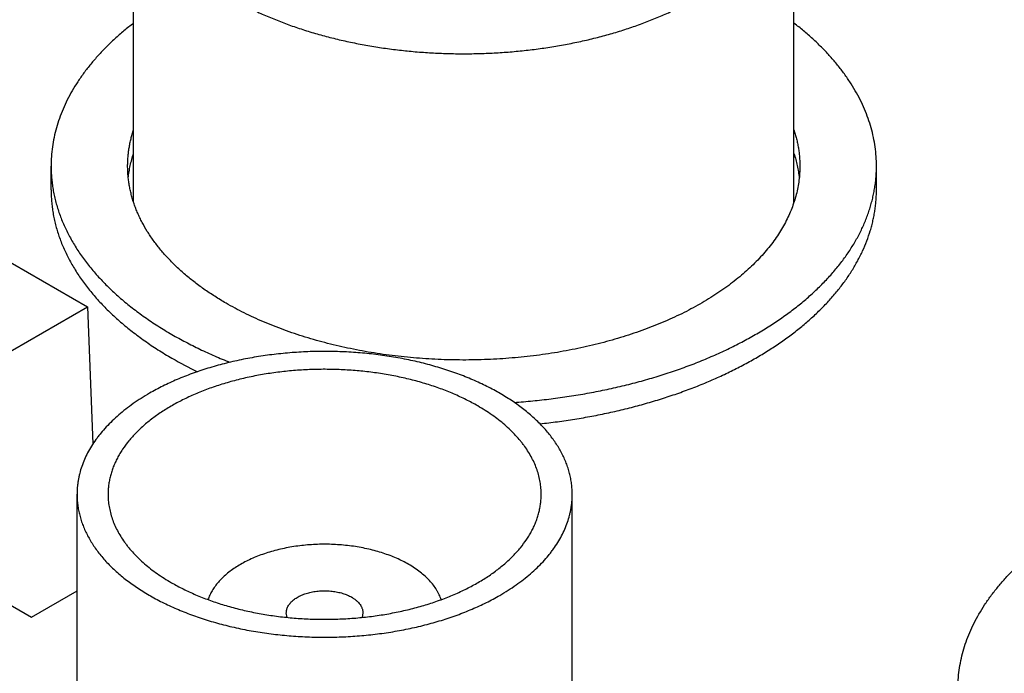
# Model space of a CAD drawing. Header units: inches. Extents: x 0 to 34, y 0 to 22.
# Tile 68 of 80: x 29.9 to 30.272, y 19.539 to 19.787. Entities that reach past the tile are written whole.
import ezdxf

# ---------------------------------------------------------------- set-up
doc = ezdxf.new("R2010")
doc.units = ezdxf.units.IN
doc.header["$LTSCALE"] = 1.87
doc.header["$MEASUREMENT"] = 0
doc.layers.get('0').update_dxf_attribs({"linetype": 'CONTINUOUS'})

msp = doc.modelspace()

# ---------------------------------------------------------------- linework, layer by layer
at = {"color": 7, "linetype": 'CONTINUOUS'}
for p, q in [((29.9426934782, 19.7179049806), (29.9426934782, 19.8463579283)), ((30.1926934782, 19.7178884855), (30.1926934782, 19.8463579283)), ((29.9114434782, 19.7226626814), (29.9114434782, 19.7316438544)), ((30.2239434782, 19.7226626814), (30.2239434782, 19.7316438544)), ((29.854500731, 19.7191847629), (29.9252115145, 19.6783572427)), ((29.8898561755, 19.6579435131), (29.9252115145, 19.6783572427)), ((29.9252115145, 19.6783572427), (29.9273043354, 19.6264036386)), ((29.7963888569, 19.6229141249), (29.9039982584, 19.5607818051)), ((29.921264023, 19.419506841), (29.921264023, 19.6072950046)), ((30.108764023, 19.419506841), (30.108764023, 19.6072950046)), ((29.9039982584, 19.5607818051), (29.921264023, 19.5707508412)), ((30.0008249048, 19.5606647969), (30.000514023, 19.5623891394)), ((30.029514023, 19.5623891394), (30.0292032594, 19.560665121))]:
    msp.add_line(p, q, dxfattribs=at)
msp.add_arc((30.0354370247, 19.7945823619), 0.1566450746, 240.0395058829, 244.0426314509, dxfattribs=at)
for points, knots in [([(29.9426934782, 19.8463579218), (29.9426934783, 19.8457673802), (29.9427186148, 19.844585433), (29.9428316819, 19.8428140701), (29.9430200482, 19.8410448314), (29.9432835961, 19.8392788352), (29.9436221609, 19.8375171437), (29.9440355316, 19.8357608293), (29.9445234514, 19.8340109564), (29.9450856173, 19.8322685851), (29.9457216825, 19.8305347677), (29.9464312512, 19.8288105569), (29.9472139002, 19.8270969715), (29.9483608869, 19.824814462), (29.9499794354, 19.8219912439), (29.9518124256, 19.81925288), (29.9534142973, 19.8170962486), (29.9551305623, 19.8149337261), (29.957449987, 19.8122777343), (29.9604790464, 19.8091954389), (29.9637658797, 19.8062031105), (29.9673024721, 19.8033079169), (29.9710803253, 19.8005166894), (29.9750903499, 19.7978360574), (29.9793229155, 19.7952723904), (29.9837678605, 19.792831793), (29.9884145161, 19.7905200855), (29.9932517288, 19.7883427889), (29.9982678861, 19.7863051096), (30.0034509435, 19.7844119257), (30.0087884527, 19.7826677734), (30.0142675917, 19.7810768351), (30.019875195, 19.7796429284), (30.025597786, 19.7783694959), (30.0314216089, 19.7772595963), (30.0373326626, 19.7763158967), (30.0433167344, 19.7755406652), (30.0493594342, 19.7749357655), (30.0554462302, 19.7745026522), (30.0615624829, 19.7742423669), (30.0676934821, 19.7741555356), (30.0738244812, 19.7742423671), (30.079940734, 19.7745026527), (30.0860275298, 19.7749357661), (30.0920702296, 19.775540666), (30.0980543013, 19.7763158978), (30.103965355, 19.7772595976), (30.1097891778, 19.7783694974), (30.1155117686, 19.7796429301), (30.1211193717, 19.7810768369), (30.1265985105, 19.7826677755), (30.1319360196, 19.784411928), (30.1371190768, 19.786305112), (30.1421352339, 19.7883427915), (30.1469724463, 19.7905200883), (30.1516191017, 19.7928317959), (30.1560640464, 19.7952723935), (30.1602966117, 19.7978360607), (30.164306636, 19.8005166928), (30.1680844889, 19.8033079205), (30.1716210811, 19.8062031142), (30.1749079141, 19.8091954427), (30.1779369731, 19.8122777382), (30.1802563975, 19.8149337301), (30.1819726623, 19.8170962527), (30.1835745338, 19.8192528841), (30.1854075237, 19.821991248), (30.1870260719, 19.8248144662), (30.1881730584, 19.8270969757), (30.1889557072, 19.8288105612), (30.1896652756, 19.830534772), (30.1903013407, 19.8322685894), (30.1908635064, 19.8340109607), (30.191351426, 19.8357608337), (30.1917647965, 19.8375171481), (30.1921033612, 19.8392788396), (30.1923669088, 19.8410448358), (30.1925552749, 19.8428140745), (30.1926683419, 19.8445854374), (30.1926934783, 19.8457673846), (30.1926934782, 19.8463579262)], [0, 0, 0, 0, 0.005619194, 0.0112451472, 0.016884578, 0.0225441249, 0.0282303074, 0.0339494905, 0.0397078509, 0.0455113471, 0.0513656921, 0.0572763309, 0.0632484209, 0.0692868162, 0.081578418, 0.0941856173, 0.1006170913, 0.1071371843, 0.1204516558, 0.1341474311, 0.1482363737, 0.1627257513, 0.177618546, 0.1929137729, 0.2086067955, 0.2246896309, 0.2411512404, 0.2579778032, 0.2751529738, 0.292658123, 0.3104725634, 0.3285737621, 0.3469375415, 0.3655382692, 0.3843490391, 0.403341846, 0.4224877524, 0.4417570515, 0.4611194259, 0.4805441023, 0.5000000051, 0.5194559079, 0.5388805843, 0.5582429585, 0.5775122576, 0.5966581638, 0.6156509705, 0.6344617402, 0.6530624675, 0.6714262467, 0.689527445, 0.707341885, 0.7248470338, 0.742022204, 0.7588487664, 0.7753103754, 0.7913932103, 0.8070862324, 0.8223814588, 0.837274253, 0.8517636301, 0.8658525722, 0.879548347, 0.8928628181, 0.8993829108, 0.9058143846, 0.9184215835, 0.9307131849, 0.9367515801, 0.9427236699, 0.9486343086, 0.9544886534, 0.9602921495, 0.9660505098, 0.9717696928, 0.9774558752, 0.983115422, 0.9887548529, 0.994380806, 1, 1, 1, 1]), ([(29.7654623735, 19.783726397), (29.7674661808, 19.7833557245), (29.7714977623, 19.7826616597), (29.7775884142, 19.7817653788), (29.7837365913, 19.781011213), (29.7899323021, 19.7804003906), (29.7961655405, 19.779933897), (29.8024262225, 19.7796124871), (29.8087042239, 19.7794366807), (29.8149893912, 19.779406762), (29.8212715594, 19.7795227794), (29.8275405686, 19.7797845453), (29.83378628, 19.7801916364), (29.8399985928, 19.7807433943), (29.8461674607, 19.7814389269), (29.8522829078, 19.7822771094), (29.8583350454, 19.7832565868), (29.8643140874, 19.7843757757), (29.8702103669, 19.7856328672), (29.8760143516, 19.7870258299), (29.881716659, 19.7885524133), (29.8873080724, 19.7902101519), (29.892779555, 19.791996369), (29.8981222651, 19.7939081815), (29.9033275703, 19.795942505), (29.908387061, 19.7980960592), (29.9132925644, 19.8003653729), (29.9180361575, 19.8027467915), (29.9226101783, 19.8052364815), (29.9270072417, 19.8078304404), (29.9312202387, 19.8105244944), (29.9352423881, 19.81331434), (29.9390670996, 19.8161954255), (29.9415088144, 19.818196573), (29.9426937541, 19.819211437)], [0, 0, 0, 0, 0.0328516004, 0.0659417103, 0.0992361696, 0.132700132, 0.166298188, 0.1999944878, 0.2337528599, 0.2675369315, 0.3013102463, 0.335036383, 0.3686790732, 0.4022023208, 0.4355705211, 0.4687485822, 0.5017020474, 0.5343972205, 0.5668012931, 0.5988824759, 0.6306101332, 0.6619549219, 0.6928889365, 0.723385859, 0.7534211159, 0.7829720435, 0.8120180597, 0.8405408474, 0.868524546, 0.8959559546, 0.9228247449, 0.949123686, 0.9748488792, 1, 1, 1, 1]), ([(29.9426913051, 19.7857722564), (29.9414487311, 19.7848156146), (29.9390291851, 19.7828745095), (29.935566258, 19.7798466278), (29.9323166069, 19.7767404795), (29.9292856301, 19.7735611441), (29.926932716, 19.7708393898), (29.9251667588, 19.7686304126), (29.9234969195, 19.766426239), (29.9215518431, 19.7636347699), (29.9194411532, 19.7602142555), (29.9175701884, 19.7567468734), (29.9159421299, 19.7532382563), (29.9145597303, 19.7496940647), (29.9134253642, 19.746120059), (29.9125409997, 19.7425220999), (29.911908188, 19.7389060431), (29.9115280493, 19.7352781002), (29.9114434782, 19.732853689), (29.9114434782, 19.7316438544)], [0, 0, 0, 0, 0.0726453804, 0.1436494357, 0.213030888, 0.2808206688, 0.3470625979, 0.3796231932, 0.4118194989, 0.4751517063, 0.5371504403, 0.5979159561, 0.6575629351, 0.716220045, 0.7740291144, 0.8311438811, 0.8877283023, 0.9439544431, 1, 1, 1, 1]), ([(30.2239434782, 19.7316438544), (30.2239434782, 19.732853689), (30.2238589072, 19.7352781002), (30.2234787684, 19.7389060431), (30.2228459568, 19.7425220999), (30.2219615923, 19.746120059), (30.2208272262, 19.7496940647), (30.2194448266, 19.7532382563), (30.2178167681, 19.7567468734), (30.2159458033, 19.7602142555), (30.2138351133, 19.7636347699), (30.211890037, 19.766426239), (30.2102201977, 19.7686304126), (30.2084542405, 19.7708393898), (30.2061013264, 19.7735611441), (30.2030703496, 19.7767404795), (30.1998206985, 19.7798466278), (30.1963577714, 19.7828745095), (30.1939382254, 19.7848156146), (30.1926956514, 19.7857722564)], [0, 0, 0, 0, 0.0560455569, 0.1122716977, 0.1688561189, 0.2259708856, 0.283779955, 0.3424370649, 0.4020840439, 0.4628495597, 0.5248482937, 0.5881805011, 0.6203768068, 0.6529374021, 0.7191793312, 0.786969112, 0.8563505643, 0.9273546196, 1, 1, 1, 1]), ([(29.9404434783, 19.7316438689), (29.9404434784, 19.7322204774), (29.940467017, 19.7333744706), (29.9405728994, 19.7351040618), (29.940749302, 19.7368317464), (29.9409961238, 19.7385565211), (29.9413132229, 19.7402774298), (29.9417004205, 19.7419935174), (29.9421574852, 19.7437037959), (29.9425072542, 19.7448351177), (29.9426934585, 19.7453992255)], [0, 0, 0, 0, 0.1235870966, 0.2473109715, 0.3713076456, 0.4957116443, 0.6206552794, 0.7462679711, 0.8726756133, 1, 1, 1, 1]), ([(30.1926987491, 19.7453833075), (30.1928845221, 19.7448198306), (30.1932334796, 19.7436897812), (30.1936894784, 19.7419814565), (30.1940757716, 19.7402673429), (30.1943921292, 19.7385484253), (30.1946383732, 19.7368256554), (30.1948143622, 19.7350999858), (30.1949199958, 19.7333724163), (30.1949434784, 19.7322197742), (30.1949434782, 19.7316438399)], [0, 0, 0, 0, 0.1273191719, 0.2537236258, 0.3793349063, 0.5042786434, 0.6286839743, 0.752682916, 0.8764096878, 1, 1, 1, 1]), ([(29.9406831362, 19.7271698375), (29.9407658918, 19.72794728), (29.9409745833, 19.7295024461), (29.941414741, 19.7318227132), (29.9419822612, 19.7341336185), (29.9424427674, 19.735658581), (29.9426934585, 19.7364180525)], [0, 0, 0, 0, 0.247390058, 0.4962121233, 0.7469326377, 1, 1, 1, 1]), ([(30.1926987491, 19.7364021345), (30.1929495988, 19.7356412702), (30.1934102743, 19.7341135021), (30.1939775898, 19.7317983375), (30.1944170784, 19.7294738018), (30.1946250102, 19.7279157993), (30.1947073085, 19.7271369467)], [0, 0, 0, 0, 0.2530663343, 0.5037852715, 0.7526070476, 1, 1, 1, 1]), ([(29.9114434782, 19.7316438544), (29.9114434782, 19.7309056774), (29.9114748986, 19.7294282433), (29.9116162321, 19.7272140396), (29.9118516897, 19.7250024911), (29.9121811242, 19.7227949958), (29.9126043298, 19.7205928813), (29.913121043, 19.7183974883), (29.9137309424, 19.7162101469), (29.9144336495, 19.7140321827), (29.9152287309, 19.7118649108), (29.9161156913, 19.7097096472), (29.9170940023, 19.7075676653), (29.9185277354, 19.7047145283), (29.9205509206, 19.7011855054), (29.922842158, 19.6977625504), (29.9248444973, 19.6950667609), (29.9269898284, 19.6923636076), (29.9298891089, 19.6890436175), (29.9336754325, 19.6851907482), (29.9377839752, 19.6814503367), (29.9422047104, 19.6778313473), (29.9469270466, 19.6743423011), (29.9519395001, 19.6709915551), (29.9554227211, 19.6688817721), (29.9572080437, 19.6678509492)], [0, 0, 0, 0, 0.0269367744, 0.05390595, 0.0809397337, 0.1080699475, 0.1353278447, 0.162743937, 0.1903478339, 0.2181680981, 0.2462321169, 0.2745659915, 0.3031944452, 0.3321407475, 0.391063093, 0.4514983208, 0.4823289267, 0.5135843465, 0.5774100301, 0.6430635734, 0.7106018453, 0.7800596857, 0.8514513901, 0.9247722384, 1, 1, 1, 1]), ([(29.9777141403, 19.6796909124), (29.9762601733, 19.6805304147), (29.9734234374, 19.6822486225), (29.9693412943, 19.6849774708), (29.9654954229, 19.6878189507), (29.9618951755, 19.6907662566), (29.9585491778, 19.6938124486), (29.9554655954, 19.6969502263), (29.9531044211, 19.699654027), (29.9513572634, 19.7018554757), (29.9497265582, 19.7040509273), (29.9478605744, 19.7068385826), (29.9462128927, 19.7097126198), (29.9450452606, 19.7120362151), (29.9442485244, 19.7137806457), (29.943526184, 19.7155358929), (29.94287867, 19.7173009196), (29.9423063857, 19.7190746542), (29.941809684, 19.7208560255), (29.9413888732, 19.722643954), (29.941044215, 19.7244373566), (29.940775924, 19.7262351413), (29.9405841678, 19.7280362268), (29.9404690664, 19.7298394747), (29.9404434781, 19.7310426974), (29.9404434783, 19.7316438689)], [0, 0, 0, 0, 0.0752277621, 0.1485486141, 0.2199403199, 0.2893981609, 0.3569364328, 0.422589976, 0.4864156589, 0.5176710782, 0.5485016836, 0.6089369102, 0.6678592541, 0.6968055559, 0.7254340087, 0.7537678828, 0.7818319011, 0.8096521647, 0.8372560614, 0.8646721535, 0.8919300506, 0.9190602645, 0.9460940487, 0.9730632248, 1, 1, 1, 1]), ([(30.1949434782, 19.7316438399), (30.194943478, 19.7307419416), (30.194885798, 19.728935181), (30.1946264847, 19.726230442), (30.1941947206, 19.7235330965), (30.1935911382, 19.7208470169), (30.1928166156, 19.7181758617), (30.1918722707, 19.7155233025), (30.1907594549, 19.7128929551), (30.1894797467, 19.710288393), (30.1880349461, 19.7077131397), (30.1864270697, 19.7051706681), (30.1846583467, 19.702664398), (30.182731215, 19.7001976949), (30.1806483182, 19.697773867), (30.1784125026, 19.6953961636), (30.1760268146, 19.6930677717), (30.173494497, 19.6907918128), (30.1708189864, 19.6885713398), (30.1680039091, 19.686409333), (30.1650530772, 19.6843086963), (30.1619704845, 19.6822722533), (30.1587603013, 19.6803027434), (30.1554268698, 19.678402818), (30.1519746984, 19.6765750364), (30.1484084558, 19.6748218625), (30.1447329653, 19.6731456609), (30.1409531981, 19.6715486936), (30.1370742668, 19.6700331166), (30.1331014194, 19.6686009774), (30.1290400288, 19.6672542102), (30.1248955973, 19.6659946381), (30.1206737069, 19.6648239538), (30.1149223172, 19.6633770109), (30.1075758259, 19.6618034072), (30.0985858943, 19.6603010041), (30.0894290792, 19.6591838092), (30.0801549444, 19.6584578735), (30.0708135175, 19.6581271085), (30.0614552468, 19.6581933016), (30.0521306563, 19.6586560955), (30.042890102, 19.6595129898), (30.0337834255, 19.6607593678), (30.0248599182, 19.6623884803), (30.0175802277, 19.6640660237), (30.0118903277, 19.6655944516), (30.0077194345, 19.6668245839), (30.0036297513, 19.6681424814), (29.9996267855, 19.6695463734), (29.9957159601, 19.6710343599), (29.991902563, 19.672604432), (29.9881917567, 19.6742544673), (29.9845885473, 19.6759822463), (29.9810978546, 19.6777854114), (29.9788284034, 19.6790475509), (29.9777141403, 19.6796909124)], [0, 0, 0, 0, 0.0106523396, 0.0213334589, 0.0320717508, 0.0428948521, 0.0538293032, 0.064900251, 0.0761312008, 0.0875438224, 0.099157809, 0.1109907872, 0.1230582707, 0.1353736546, 0.1479482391, 0.1607912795, 0.1739100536, 0.1873099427, 0.2009945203, 0.2149656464, 0.2292235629, 0.243766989, 0.2585932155, 0.2736981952, 0.2890766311, 0.3047220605, 0.3206269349, 0.3367826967, 0.3531798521, 0.3698080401, 0.3866560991, 0.4037121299, 0.4209635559, 0.4383971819, 0.4737531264, 0.509666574, 0.5460151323, 0.5826714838, 0.6195049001, 0.6563827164, 0.6931717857, 0.7297399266, 0.7659573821, 0.8016983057, 0.8368422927, 0.8541559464, 0.8712785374, 0.8881972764, 0.9049000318, 0.9213753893, 0.9376127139, 0.9536022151, 0.9693350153, 0.9848032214, 1, 1, 1, 1]), ([(30.0868026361, 19.6421042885), (30.0891371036, 19.6422703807), (30.0937901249, 19.642663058), (30.1007306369, 19.6434352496), (30.1076036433, 19.6443878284), (30.1143950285, 19.6455188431), (30.1210909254, 19.6468259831), (30.1276776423, 19.6483065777), (30.1341417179, 19.6499576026), (30.1404699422, 19.6517756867), (30.146649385, 19.6537571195), (30.1526674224, 19.6558978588), (30.1585117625, 19.6581935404), (30.1641704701, 19.6606394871), (30.1696319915, 19.6632307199), (30.1748851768, 19.6659619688), (30.1799193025, 19.6688276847), (30.1847240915, 19.6718220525), (30.1892897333, 19.6749390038), (30.1936069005, 19.6781722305), (30.1976667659, 19.6815151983), (30.2014610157, 19.6849611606), (30.204981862, 19.6885031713), (30.2082220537, 19.6921340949), (30.2111748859, 19.6958466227), (30.2138342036, 19.6996332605), (30.2161944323, 19.7034864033), (30.2182505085, 19.7073980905), (30.2197135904, 19.7107155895), (30.2207245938, 19.7133879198), (30.2214010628, 19.7153925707), (30.2219987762, 19.7174055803), (30.2225174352, 19.7194259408), (30.2229567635, 19.7214526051), (30.2233165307, 19.7234845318), (30.223596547, 19.7255206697), (30.2237966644, 19.7275599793), (30.2239167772, 19.7296013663), (30.2239434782, 19.7309633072), (30.2239434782, 19.7316438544)], [0, 0, 0, 0, 0.0394607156, 0.0787221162, 0.1177319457, 0.1564390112, 0.1947934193, 0.2327468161, 0.2702526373, 0.307266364, 0.3437457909, 0.3796513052, 0.4149461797, 0.4495968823, 0.4835734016, 0.5168495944, 0.5494035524, 0.5812179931, 0.6122806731, 0.6425848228, 0.6721296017, 0.7009205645, 0.7289701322, 0.7562980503, 0.7829318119, 0.8089070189, 0.8342676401, 0.8590661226, 0.8833633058, 0.8953470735, 0.9072320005, 0.9190278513, 0.9307447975, 0.9423933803, 0.9539844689, 0.965529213, 0.9770389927, 0.9885253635, 1, 1, 1, 1]), ([(29.9114434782, 19.7226626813), (29.9114434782, 19.7219245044), (29.9114748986, 19.7204470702), (29.9116162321, 19.7182328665), (29.9118516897, 19.7160213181), (29.9121811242, 19.7138138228), (29.9126043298, 19.7116117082), (29.913121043, 19.7094163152), (29.9137309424, 19.7072289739), (29.9144336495, 19.7050510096), (29.9152287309, 19.7028837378), (29.9161156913, 19.7007284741), (29.9170940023, 19.6985864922), (29.9185277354, 19.6957333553), (29.9205509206, 19.6922043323), (29.922842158, 19.6887813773), (29.9248444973, 19.6860855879), (29.9269898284, 19.6833824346), (29.9298891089, 19.6800624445), (29.9336754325, 19.6762095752), (29.9377839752, 19.6724691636), (29.9422047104, 19.6688501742), (29.9469270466, 19.6653611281), (29.9519395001, 19.6620103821), (29.9554227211, 19.659900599), (29.9572080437, 19.6588697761)], [0, 0, 0, 0, 0.0269367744, 0.0539059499, 0.0809397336, 0.1080699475, 0.1353278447, 0.1627439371, 0.190347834, 0.2181680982, 0.246232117, 0.2745659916, 0.3031944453, 0.3321407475, 0.3910630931, 0.4514983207, 0.4823289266, 0.5135843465, 0.5774100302, 0.6430635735, 0.7106018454, 0.7800596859, 0.8514513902, 0.9247722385, 1, 1, 1, 1]), ([(30.0965550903, 19.633998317), (30.0987641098, 19.6342380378), (30.1031617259, 19.63477205), (30.1097107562, 19.635739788), (30.1161812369, 19.6368701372), (30.122561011, 19.6381609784), (30.1288381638, 19.6396099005), (30.1350009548, 19.6412141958), (30.1410378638, 19.6429708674), (30.1469376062, 19.6448766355), (30.152689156, 19.6469279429), (30.1582817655, 19.6491209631), (30.163704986, 19.6514516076), (30.1689486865, 19.6539155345), (30.174003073, 19.656508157), (30.1788587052, 19.6592246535), (30.1835065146, 19.6620599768), (30.1879378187, 19.6650088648), (30.1921443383, 19.6680658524), (30.1961182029, 19.6712252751), (30.1998519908, 19.6744813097), (30.2033386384, 19.6778278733), (30.2060495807, 19.6807048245), (30.2080857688, 19.6830458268), (30.2100099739, 19.6853828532), (30.2122529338, 19.6883487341), (30.2146902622, 19.6919943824), (30.2168523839, 19.6956983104), (30.2187350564, 19.6994536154), (30.2203345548, 19.7032531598), (30.2214328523, 19.7064622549), (30.2221645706, 19.7090412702), (30.2226390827, 19.7109752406), (30.2230409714, 19.7129147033), (30.223370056, 19.7148587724), (30.2236261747, 19.7168065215), (30.223809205, 19.7187570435), (30.2239190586, 19.7207093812), (30.2239434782, 19.7220118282), (30.2239434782, 19.7226626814)], [0, 0, 0, 0, 0.0396464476, 0.0790318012, 0.1181090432, 0.1568323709, 0.1951574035, 0.2330413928, 0.2704434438, 0.3073247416, 0.3436487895, 0.379381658, 0.414492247, 0.4489525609, 0.4827380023, 0.5158276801, 0.5482047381, 0.5798567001, 0.6107758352, 0.6409595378, 0.670410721, 0.6991382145, 0.7271571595, 0.7409087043, 0.754491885, 0.7811662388, 0.8072188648, 0.8326933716, 0.8576408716, 0.8821198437, 0.9061957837, 0.918106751, 0.9299444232, 0.9417186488, 0.953439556, 0.9651175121, 0.9767630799, 0.9883869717, 1, 1, 1, 1]), ([(29.9572080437, 19.6678509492), (29.958912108, 19.6668670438), (29.9623979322, 19.664946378), (29.9677883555, 19.6622370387), (29.9733874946, 19.6596728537), (29.9772158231, 19.6580786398), (29.9791612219, 19.6573062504)], [0, 0, 0, 0, 0.2421859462, 0.4897047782, 0.7423790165, 1, 1, 1, 1]), ([(30.108764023, 19.6072950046), (30.108764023, 19.607959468), (30.1087215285, 19.6092905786), (30.108530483, 19.6112832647), (30.1082123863, 19.6132705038), (30.1077677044, 19.6152494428), (30.1071970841, 19.6172173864), (30.1065013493, 19.6191716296), (30.1056814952, 19.6211095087), (30.1047386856, 19.6230283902), (30.1036742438, 19.6249256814), (30.1024896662, 19.6267988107), (30.1011865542, 19.6286453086), (30.09927375, 19.6310936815), (30.0971460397, 19.6334525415), (30.0948274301, 19.6357154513), (30.0929617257, 19.6373922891), (30.0909905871, 19.6390281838), (30.0889166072, 19.6406210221), (30.0867426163, 19.6421686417), (30.0844715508, 19.6436689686), (30.0821064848, 19.645119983), (30.079650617, 19.6465197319), (30.0771072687, 19.6478663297), (30.0744798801, 19.649157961), (30.0717720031, 19.6503928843), (30.0689873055, 19.6515694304), (30.0661295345, 19.6526860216), (30.0622018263, 19.6541018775), (30.0571328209, 19.6557093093), (30.0508616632, 19.6573644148), (30.0443969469, 19.658749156), (30.0377736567, 19.6598560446), (30.0310274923, 19.6606791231), (30.0241948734, 19.661213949), (30.0173126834, 19.6614576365), (30.010418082, 19.6614088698), (30.003548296, 19.661067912), (29.9967404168, 19.6604366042), (29.9900311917, 19.6595183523), (29.9834568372, 19.6583181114), (29.9770527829, 19.656842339), (29.9708536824, 19.6550990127), (29.9658529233, 19.6534198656), (29.961985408, 19.65194837), (29.9591759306, 19.6507916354), (29.9564419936, 19.649575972), (29.9529329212, 19.6478933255), (29.9503790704, 19.6465270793), (29.9487227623, 19.6455707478)], [0, 0, 0, 0, 0.0106525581, 0.0213338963, 0.0320724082, 0.0428957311, 0.053830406, 0.0649015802, 0.0761327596, 0.0875456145, 0.0991598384, 0.1109930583, 0.1230607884, 0.1353764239, 0.160788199, 0.1739072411, 0.187307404, 0.2009922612, 0.2149636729, 0.2292218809, 0.2437656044, 0.2585921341, 0.2736974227, 0.2890761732, 0.3047219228, 0.3206271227, 0.3367832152, 0.3531807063, 0.3698092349, 0.4037113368, 0.4383945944, 0.4737512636, 0.5096654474, 0.5460147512, 0.5826718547, 0.6195060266, 0.6563845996, 0.693174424, 0.7297433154, 0.7659615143, 0.8017031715, 0.8368478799, 0.8712822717, 0.9049017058, 0.9213774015, 0.9376150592, 0.9536048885, 0.9693380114, 1, 1, 1, 1]), ([(30.0729967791, 19.6407735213), (30.0715480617, 19.6416099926), (30.0693142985, 19.6428049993), (30.0662450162, 19.6442767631), (30.0630324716, 19.6457052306), (30.0588534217, 19.6473568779), (30.0536396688, 19.6491075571), (30.0482174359, 19.6506324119), (30.042616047, 19.6519232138), (30.0368656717, 19.6529730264), (30.030997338, 19.6537761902), (30.0250427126, 19.6543283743), (30.01903394, 19.6546265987), (30.0130034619, 19.6546692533), (30.0069838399, 19.6544561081), (30.0010075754, 19.6539883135), (29.9951069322, 19.6532683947), (29.9893137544, 19.6523002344), (29.9836593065, 19.6510890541), (29.9781740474, 19.6496413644), (29.9728876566, 19.6479649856), (29.9686410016, 19.6463734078), (29.9653697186, 19.6449912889), (29.9630012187, 19.643911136), (29.9607031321, 19.642781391), (29.9584785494, 19.6416035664), (29.9563304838, 19.6403792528), (29.9542618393, 19.6391100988), (29.9522754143, 19.6377978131), (29.9503738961, 19.636444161), (29.948559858, 19.6350509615), (29.9468357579, 19.6336200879), (29.9452039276, 19.6321534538), (29.9436665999, 19.6306530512), (29.9422257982, 19.6291208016), (29.9404547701, 19.6270599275), (29.9388609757, 19.6249220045), (29.937465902, 19.6227159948), (29.9365348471, 19.6210564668), (29.935710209, 19.6193780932), (29.9349931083, 19.6176830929), (29.9343845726, 19.6159737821), (29.93388547, 19.6142524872), (29.9334965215, 19.6125215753), (29.9332182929, 19.6107834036), (29.9330511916, 19.6090404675), (29.9330140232, 19.6078761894), (29.9330140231, 19.6072950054)], [0, 0, 0, 0, 0.0306621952, 0.0463954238, 0.0623853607, 0.0950959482, 0.1287156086, 0.1631502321, 0.1982951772, 0.234037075, 0.2702555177, 0.3068246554, 0.3436147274, 0.3804935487, 0.4173279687, 0.4539853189, 0.4903348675, 0.5262492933, 0.5616062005, 0.5962896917, 0.630192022, 0.6632153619, 0.6793715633, 0.6952768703, 0.7109227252, 0.7263015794, 0.7414069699, 0.7562335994, 0.7707774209, 0.7850357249, 0.7990072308, 0.8126921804, 0.8260924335, 0.839211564, 0.8520549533, 0.8646298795, 0.8890061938, 0.9008394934, 0.9124537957, 0.9238667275, 0.9350979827, 0.9461692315, 0.95710398, 0.9679273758, 0.97866596, 0.9893473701, 1, 1, 1, 1]), ([(29.9487227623, 19.6455707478), (29.9476515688, 19.6449522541), (29.9455616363, 19.6436863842), (29.9425541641, 19.6416759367), (29.9397207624, 19.6395825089), (29.9370683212, 19.6374111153), (29.9346031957, 19.6351668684), (29.9323314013, 19.6328551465), (29.9305918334, 19.6308631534), (29.9293046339, 19.6292412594), (29.9281032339, 19.6276237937), (29.9267284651, 19.6255699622), (29.9252804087, 19.6230441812), (29.9240485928, 19.620479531), (29.9230362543, 19.6178823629), (29.9223753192, 19.6156879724), (29.9219605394, 19.6139256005), (29.9217066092, 19.6126043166), (29.9215089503, 19.6112798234), (29.9213676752, 19.6099528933), (29.9212828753, 19.6086243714), (29.9212640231, 19.6077379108), (29.9212640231, 19.6072950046)], [0, 0, 0, 0, 0.0752301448, 0.1485533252, 0.2199472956, 0.2894073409, 0.3569477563, 0.4226033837, 0.4864310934, 0.517687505, 0.5485190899, 0.608956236, 0.6678804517, 0.7254470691, 0.7818361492, 0.8372508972, 0.8646678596, 0.8919266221, 0.9190576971, 0.946092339, 0.9730623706, 1, 1, 1, 1]), ([(30.097014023, 19.6072950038), (30.0970140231, 19.6080700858), (30.0969477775, 19.6096247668), (30.0966501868, 19.6119484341), (30.0961551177, 19.6142606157), (30.0954639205, 19.6165553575), (30.0945784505, 19.6188270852), (30.0935010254, 19.6210702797), (30.0922344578, 19.6232795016), (30.0910319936, 19.6250759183), (30.089981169, 19.6264906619), (30.0888552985, 19.6279092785), (30.0873337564, 19.6296516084), (30.0853466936, 19.6316735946), (30.0831905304, 19.6336365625), (30.0808705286, 19.6355358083), (30.0783922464, 19.6373668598), (30.0757617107, 19.6391253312), (30.0739337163, 19.6402325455), (30.0729967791, 19.6407735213)], [0, 0, 0, 0, 0.0538974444, 0.1080531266, 0.1627191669, 0.2181358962, 0.2745269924, 0.3320956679, 0.3910219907, 0.4514612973, 0.4822939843, 0.5135515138, 0.5773815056, 0.6430394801, 0.7105823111, 0.7800448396, 0.8514413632, 0.924767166, 1, 1, 1, 1]), ([(29.9212640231, 19.6072950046), (29.9212640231, 19.6066305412), (29.9213065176, 19.6052994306), (29.9214975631, 19.6033067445), (29.9218156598, 19.6013195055), (29.9222603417, 19.5993405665), (29.922830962, 19.5973726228), (29.9235266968, 19.5954183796), (29.9243465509, 19.5934805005), (29.9252893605, 19.5915616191), (29.9263538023, 19.5896643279), (29.9275383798, 19.5877911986), (29.9288414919, 19.5859447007), (29.9307542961, 19.5834963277), (29.9328820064, 19.5811374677), (29.935200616, 19.5788745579), (29.9370663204, 19.5771977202), (29.939037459, 19.5755618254), (29.9411114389, 19.5739689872), (29.9432854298, 19.5724213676), (29.9455564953, 19.5709210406), (29.9479215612, 19.5694700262), (29.9503774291, 19.5680702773), (29.9529207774, 19.5667236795), (29.955548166, 19.5654320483), (29.958256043, 19.5641971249), (29.9610407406, 19.5630205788), (29.9638985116, 19.5619039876), (29.9678262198, 19.5604881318), (29.9728952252, 19.5588807), (29.9791663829, 19.5572255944), (29.9856310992, 19.5558408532), (29.9922543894, 19.5547339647), (29.9990005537, 19.5539108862), (30.0058331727, 19.5533760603), (30.0127153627, 19.5531323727), (30.0196099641, 19.5531811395), (30.0264797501, 19.5535220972), (30.0332876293, 19.5541534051), (30.0399968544, 19.5550716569), (30.0465712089, 19.5562718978), (30.0529752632, 19.5577476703), (30.0591743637, 19.5594909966), (30.0641751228, 19.5611701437), (30.0680426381, 19.5626416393), (30.0708521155, 19.5637983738), (30.0735860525, 19.5650140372), (30.0770951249, 19.5666966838), (30.0796489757, 19.56806293), (30.0813052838, 19.5690192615)], [0, 0, 0, 0, 0.0106525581, 0.0213338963, 0.0320724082, 0.0428957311, 0.053830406, 0.0649015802, 0.0761327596, 0.0875456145, 0.0991598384, 0.1109930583, 0.1230607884, 0.1353764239, 0.160788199, 0.1739072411, 0.187307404, 0.2009922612, 0.2149636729, 0.2292218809, 0.2437656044, 0.2585921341, 0.2736974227, 0.2890761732, 0.3047219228, 0.3206271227, 0.3367832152, 0.3531807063, 0.3698092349, 0.4037113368, 0.4383945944, 0.4737512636, 0.5096654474, 0.5460147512, 0.5826718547, 0.6195060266, 0.6563845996, 0.693174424, 0.7297433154, 0.7659615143, 0.8017031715, 0.8368478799, 0.8712822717, 0.9049017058, 0.9213774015, 0.9376150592, 0.9536048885, 0.9693380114, 1, 1, 1, 1]), ([(29.9330140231, 19.6072950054), (29.933014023, 19.6065199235), (29.9330802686, 19.6049652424), (29.9333778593, 19.6026415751), (29.9338729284, 19.6003293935), (29.9345641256, 19.5980346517), (29.9354495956, 19.595762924), (29.9365270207, 19.5935197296), (29.9377935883, 19.5913105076), (29.9389960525, 19.589514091), (29.9400468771, 19.5880993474), (29.9411727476, 19.5866807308), (29.9426942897, 19.5849384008), (29.9446813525, 19.5829164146), (29.9468375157, 19.5809534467), (29.9491575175, 19.579054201), (29.9516357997, 19.5772231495), (29.9542663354, 19.575464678), (29.9560943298, 19.5743574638), (29.957031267, 19.573816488)], [0, 0, 0, 0, 0.0538974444, 0.1080531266, 0.1627191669, 0.2181358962, 0.2745269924, 0.3320956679, 0.3910219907, 0.4514612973, 0.4822939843, 0.5135515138, 0.5773815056, 0.6430394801, 0.7105823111, 0.7800448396, 0.8514413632, 0.924767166, 1, 1, 1, 1]), ([(29.957031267, 19.573816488), (29.9584799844, 19.5729800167), (29.9607137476, 19.57178501), (29.9637830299, 19.5703132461), (29.9669955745, 19.5688847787), (29.9711746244, 19.5672331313), (29.9763883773, 19.5654824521), (29.9818106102, 19.5639575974), (29.9874119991, 19.5626667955), (29.9931623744, 19.5616169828), (29.9990307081, 19.5608138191), (30.0049853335, 19.560261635), (30.0109941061, 19.5599634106), (30.0170245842, 19.559920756), (30.0230442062, 19.5601339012), (30.0290204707, 19.5606016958), (30.0349211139, 19.5613216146), (30.0407142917, 19.5622897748), (30.0463687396, 19.5635009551), (30.0518539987, 19.5649486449), (30.0571403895, 19.5666250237), (30.0613870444, 19.5682166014), (30.0646583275, 19.5695987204), (30.0670268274, 19.5706788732), (30.069324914, 19.5718086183), (30.0715494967, 19.5729864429), (30.0736975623, 19.5742107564), (30.0757662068, 19.5754799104), (30.0777526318, 19.5767921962), (30.07965415, 19.5781458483), (30.0814681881, 19.5795390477), (30.0831922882, 19.5809699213), (30.0848241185, 19.5824365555), (30.0863614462, 19.583936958), (30.0878022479, 19.5854692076), (30.089573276, 19.5875300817), (30.0911670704, 19.5896680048), (30.0925621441, 19.5918740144), (30.093493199, 19.5935335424), (30.0943178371, 19.595211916), (30.0950349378, 19.5969069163), (30.0956434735, 19.5986162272), (30.0961425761, 19.600337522), (30.0965315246, 19.602068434), (30.0968097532, 19.6038066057), (30.0969768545, 19.6055495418), (30.0970140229, 19.6067138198), (30.097014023, 19.6072950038)], [0, 0, 0, 0, 0.0306621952, 0.0463954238, 0.0623853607, 0.0950959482, 0.1287156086, 0.1631502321, 0.1982951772, 0.234037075, 0.2702555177, 0.3068246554, 0.3436147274, 0.3804935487, 0.4173279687, 0.4539853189, 0.4903348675, 0.5262492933, 0.5616062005, 0.5962896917, 0.630192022, 0.6632153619, 0.6793715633, 0.6952768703, 0.7109227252, 0.7263015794, 0.7414069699, 0.7562335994, 0.7707774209, 0.7850357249, 0.7990072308, 0.8126921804, 0.8260924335, 0.839211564, 0.8520549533, 0.8646298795, 0.8890061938, 0.9008394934, 0.9124537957, 0.9238667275, 0.9350979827, 0.9461692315, 0.95710398, 0.9679273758, 0.97866596, 0.9893473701, 1, 1, 1, 1]), ([(30.0813052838, 19.5690192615), (30.0823764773, 19.5696377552), (30.0844664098, 19.5709036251), (30.087473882, 19.5729140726), (30.0903072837, 19.5750075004), (30.0929597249, 19.577178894), (30.0954248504, 19.5794231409), (30.0976966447, 19.5817348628), (30.0994362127, 19.5837268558), (30.1007234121, 19.5853487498), (30.1019248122, 19.5869662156), (30.103299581, 19.5890200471), (30.1047476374, 19.5915458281), (30.1059794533, 19.5941104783), (30.1069917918, 19.5967076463), (30.1076527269, 19.5989020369), (30.1080675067, 19.6006644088), (30.1083214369, 19.6019856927), (30.1085190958, 19.6033101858), (30.1086603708, 19.604637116), (30.1087451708, 19.6059656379), (30.108764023, 19.6068520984), (30.108764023, 19.6072950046)], [0, 0, 0, 0, 0.0752301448, 0.1485533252, 0.2199472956, 0.2894073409, 0.3569477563, 0.4226033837, 0.4864310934, 0.517687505, 0.5485190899, 0.608956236, 0.6678804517, 0.7254470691, 0.7818361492, 0.8372508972, 0.8646678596, 0.8919266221, 0.9190576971, 0.946092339, 0.9730623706, 1, 1, 1, 1]), ([(30.0468338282, 19.5807614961), (30.0461053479, 19.5811821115), (30.0445995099, 19.5819929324), (30.0422430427, 19.5831000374), (30.0397627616, 19.5841128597), (30.0371700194, 19.585026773), (30.0344765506, 19.5858376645), (30.031694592, 19.5865418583), (30.0288367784, 19.587136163), (30.0259160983, 19.5876178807), (30.0229458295, 19.5879848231), (30.0199394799, 19.5882353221), (30.0169107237, 19.5883682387), (30.0138733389, 19.5883829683), (30.0108411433, 19.5882794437), (30.007827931, 19.588058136), (30.0048474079, 19.5877200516), (30.0019131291, 19.5872667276), (29.9990384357, 19.5867002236), (29.9962363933, 19.5860231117), (29.993519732, 19.5852384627), (29.9909007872, 19.5843498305), (29.9883914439, 19.5833612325), (29.9860030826, 19.5822771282), (29.9837465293, 19.5811023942), (29.9816320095, 19.5798422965), (29.9796691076, 19.5785024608), (29.977866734, 19.5770888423), (29.9762330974, 19.5756076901), (29.9747756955, 19.5740655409), (29.9735012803, 19.572469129), (29.9724159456, 19.570825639), (29.9716676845, 19.5694118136), (29.971171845, 19.5682670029), (29.9709577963, 19.5676907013), (29.970859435, 19.5674018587)], [0, 0, 0, 0, 0.0297897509, 0.0605281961, 0.0921620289, 0.1246266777, 0.1578478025, 0.1917426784, 0.2262214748, 0.2611884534, 0.2965431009, 0.332181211, 0.3679959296, 0.4038787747, 0.4397206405, 0.4754127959, 0.510847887, 0.5459209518, 0.5805304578, 0.6145793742, 0.6479762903, 0.6806365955, 0.7124837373, 0.7434505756, 0.7734808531, 0.8025308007, 0.8305708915, 0.8575877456, 0.8835861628, 0.9085912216, 0.9326503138, 0.9558348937, 0.9782416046, 0.989194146, 1, 1, 1, 1]), ([(30.2547438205, 19.5334265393), (30.2547438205, 19.534636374), (30.2548283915, 19.5370607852), (30.2552085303, 19.5406887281), (30.2558413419, 19.5443047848), (30.2567257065, 19.547902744), (30.2578600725, 19.5514767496), (30.2592424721, 19.5550209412), (30.2608705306, 19.5585295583), (30.2627414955, 19.5619969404), (30.2648521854, 19.5654174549), (30.2667972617, 19.5682089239), (30.2684671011, 19.5704130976), (30.2702330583, 19.5726220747), (30.2725859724, 19.575343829), (30.2756169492, 19.5785231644), (30.2788666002, 19.5816293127), (30.2823295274, 19.5846571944), (30.2847490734, 19.5865982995), (30.2859916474, 19.5875549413)], [0, 0, 0, 0, 0.0560455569, 0.1122716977, 0.1688561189, 0.2259708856, 0.283779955, 0.3424370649, 0.4020840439, 0.4628495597, 0.5248482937, 0.5881805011, 0.6203768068, 0.6529374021, 0.7191793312, 0.786969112, 0.8563505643, 0.9273546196, 1, 1, 1, 1]), ([(30.0591692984, 19.5673998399), (30.059061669, 19.567716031), (30.0588256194, 19.5683467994), (30.0584140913, 19.5692781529), (30.0579432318, 19.5702000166), (30.0572304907, 19.5714263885), (30.0561891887, 19.57293027), (30.0547275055, 19.5746581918), (30.0530498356, 19.5763180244), (30.0511655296, 19.5779009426), (30.0490849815, 19.5793986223), (30.0476030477, 19.5803173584), (30.0468338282, 19.5807614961)], [0, 0, 0, 0, 0.0539577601, 0.1087254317, 0.1644064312, 0.2210943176, 0.3377767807, 0.4593559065, 0.5862105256, 0.7185662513, 0.856509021, 1, 1, 1, 1]), ([(30.000514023, 19.5623891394), (30.000514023, 19.5625948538), (30.0005405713, 19.5630089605), (30.0006595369, 19.5636249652), (30.0008568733, 19.5642338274), (30.00113126, 19.5648320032), (30.0014809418, 19.5654162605), (30.0018297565, 19.5658841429), (30.0021429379, 19.5662485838), (30.0024862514, 19.5666136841), (30.0029593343, 19.5670554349), (30.0035860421, 19.5675544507), (30.0042743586, 19.5680253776), (30.0050205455, 19.5684657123), (30.0058206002, 19.5688731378), (30.0066702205, 19.5692454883), (30.0075648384, 19.5695807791), (30.0084996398, 19.5698772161), (30.0094695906, 19.5701332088), (30.0104694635, 19.5703473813), (30.0114938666, 19.5705185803), (30.0125372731, 19.570645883), (30.0135940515, 19.5707286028), (30.0146584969, 19.5707662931), (30.0157248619, 19.5707587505), (30.0167873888, 19.5707060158), (30.0178403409, 19.5706083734), (30.0188780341, 19.5704663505), (30.0198948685, 19.570280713), (30.0208853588, 19.5700524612), (30.0218441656, 19.569782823), (30.0227661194, 19.5694732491), (30.023646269, 19.5691253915), (30.024479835, 19.5687411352), (30.0250108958, 19.5684570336), (30.0252670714, 19.568309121)], [0, 0, 0, 0, 0.021324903, 0.0428781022, 0.0648759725, 0.0875128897, 0.1109541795, 0.1353323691, 0.1479082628, 0.1607526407, 0.1872684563, 0.2149220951, 0.2437220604, 0.2736524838, 0.3046760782, 0.3367368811, 0.3697627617, 0.4036677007, 0.4383538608, 0.4737134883, 0.5096306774, 0.5459830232, 0.5826431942, 0.6194804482, 0.6563621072, 0.6931550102, 0.7297269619, 0.7659481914, 0.8016928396, 0.8368404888, 0.8712777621, 0.9049000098, 0.9376131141, 0.9693354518, 1, 1, 1, 1]), ([(30.0252670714, 19.568309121), (30.0255941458, 19.5681202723), (30.0262165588, 19.5677257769), (30.0270674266, 19.5670670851), (30.0278034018, 19.5663625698), (30.0284171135, 19.5656187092), (30.0288263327, 19.5649634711), (30.0290833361, 19.564428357), (30.0292399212, 19.5640266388), (30.0293621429, 19.563620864), (30.0294496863, 19.5632120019), (30.0295023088, 19.5628011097), (30.029514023, 19.5625261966), (30.029514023, 19.5623891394)], [0, 0, 0, 0, 0.1485620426, 0.2894159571, 0.4226015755, 0.5484871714, 0.667813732, 0.7253981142, 0.781804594, 0.8372364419, 0.8919173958, 0.9460878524, 1, 1, 1, 1])]:
    msp.add_open_spline(points, degree=3, knots=knots, dxfattribs=at)
for points in [[(29.9426925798, 19.7179797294), (29.9426884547, 19.7179678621), (29.9426843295, 19.7179559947), (29.9426802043, 19.7179441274)], [(30.1927116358, 19.7179300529), (30.1927073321, 19.7179424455), (30.1927030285, 19.7179548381), (30.1926987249, 19.7179672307)]]:
    msp.add_open_spline(points, degree=3, dxfattribs=at)

doc.saveas('drawing.dxf')
